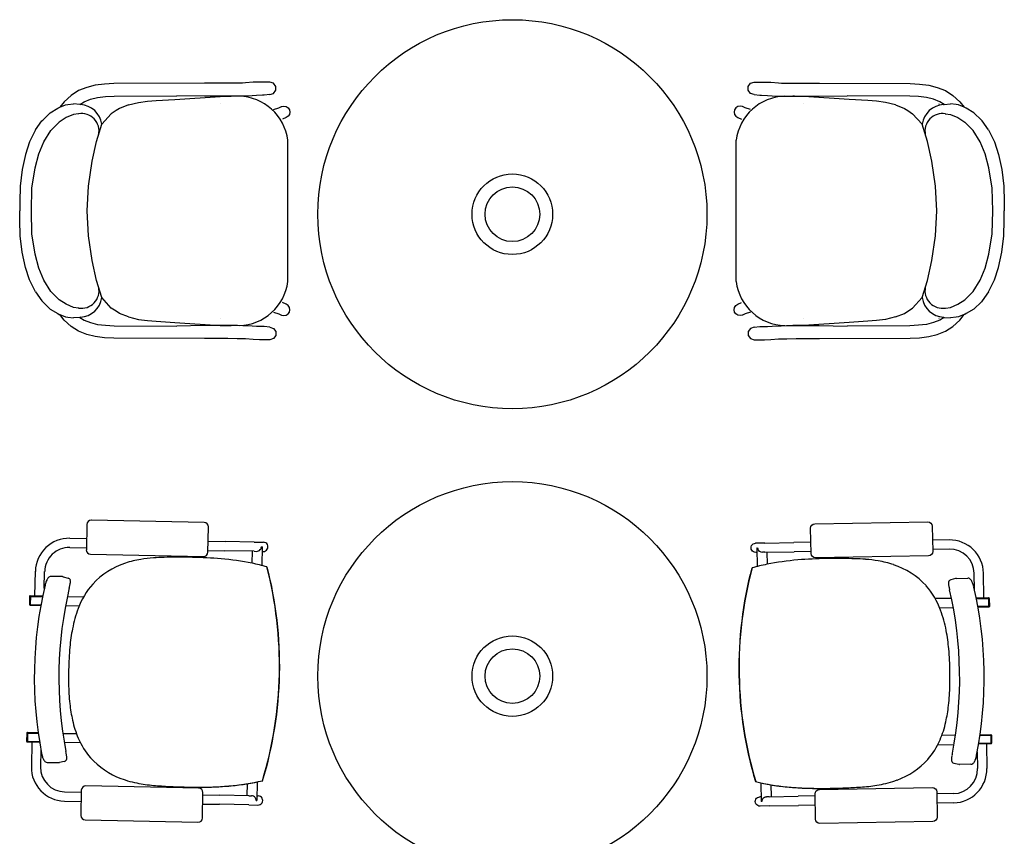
# Model space of a CAD drawing. Header units: millimetres. Extents: x -11575 to 52845, y -36266 to 23021.
# Tile 115 of 184: x 31816 to 33744, y 14130 to 15729. Entities that reach past the tile are written whole.
import ezdxf

# ---------------------------------------------------------------- set-up
doc = ezdxf.new("R2010")
doc.units = ezdxf.units.MM
doc.header["$MEASUREMENT"] = 0
doc.layers.add('GREY SCALE', color=9, linetype='Continuous', true_color=0x808080)
doc.layers.add('GREYSCALE', color=9, linetype='Continuous', lineweight=0, true_color=0x808080)

# ---------------------------------------------------------------- blocks, each defined once
blk = doc.blocks.new('FLOOR PLAN')
at = {"layer": 'GREYSCALE', "color": 0, "lineweight": -2}
for p, q in [((1964.3, 15600.8), (1947.5, 15596.7)), ((1982, 15603), (1964.3, 15600.8)), ((2000.7, 15604), (1982, 15603)), ((2178.3, 15604.8), (2000.7, 15604)), ((2223.8, 15604.9), (2178.3, 15604.8)), ((2242.3, 15604.9), (2223.8, 15604.9)), ((2252.8, 15605), (2242.3, 15604.9)), ((2258.1, 15605.4), (2252.8, 15605)), ((2273.5, 15606.7), (2258.1, 15605.4)), ((2286, 15607), (2273.5, 15606.7)), ((2305.6, 15607), (2286, 15607)), ((2305.8, 15607), (2305.6, 15607)), ((2306, 15607), (2305.8, 15607)), ((2313.2, 15604.6), (2306, 15607)), ((2317.6, 15598.5), (2313.2, 15604.6)), ((2317.6, 15591), (2317.6, 15598.5)), ((3242.8, 15598.5), (3247.2, 15604.6)), ((3242.8, 15591), (3242.8, 15598.5)), ((3247.2, 15604.6), (3254.3, 15607)), ((3254.3, 15607), (3254.6, 15607)), ((3254.6, 15607), (3254.8, 15607)), ((3254.8, 15607), (3274.4, 15607)), ((3274.4, 15607), (3286.9, 15606.7)), ((3286.9, 15606.7), (3302.3, 15605.4)), ((3302.3, 15605.4), (3307.6, 15605)), ((3307.6, 15605), (3318.1, 15604.9)), ((3318.1, 15604.9), (3336.6, 15604.9)), ((3336.6, 15604.9), (3382, 15604.8)), ((3382, 15604.8), (3559.7, 15604)), ((3559.7, 15604), (3578.4, 15603)), ((3578.4, 15603), (3596.1, 15600.8)), ((3596.1, 15600.8), (3612.9, 15596.7)), ((1916.8, 15581), (1903.1, 15568.6)), ((1931.6, 15590.3), (1916.8, 15581)), ((1947.5, 15596.7), (1931.6, 15590.3)), ((1968.7, 15576.8), (1984.2, 15578.8)), ((1984.2, 15578.8), (2001.5, 15579.6)), ((2001.5, 15579.6), (2123.6, 15580.2)), ((2119.9, 15573.2), (2208.8, 15578.9)), ((2178.4, 15579.3), (2123.6, 15580.2)), ((2223.9, 15579.4), (2178.4, 15579.3)), ((2208.8, 15578.9), (2226.7, 15579.4)), ((2242.4, 15579.4), (2223.9, 15579.4)), ((2226.7, 15579.4), (2227.2, 15579.4)), ((2227.2, 15579.4), (2230.1, 15579.3)), ((2252.9, 15579.5), (2242.4, 15579.4)), ((2257.7, 15579.6), (2252.9, 15579.5)), ((2271.1, 15580.2), (2257.7, 15579.6)), ((2279.7, 15581), (2271.1, 15580.2)), ((2291.9, 15581.2), (2279.7, 15581)), ((2294.9, 15581.2), (2291.9, 15581.2)), ((2306, 15582.6), (2294.9, 15581.2)), ((2306, 15582.6), (2313.2, 15584.9)), ((2313.2, 15584.9), (2317.6, 15591)), ((3247.2, 15584.9), (3242.8, 15591)), ((3254.3, 15582.6), (3247.2, 15584.9)), ((3254.3, 15582.6), (3265.5, 15581.2)), ((3265.5, 15581.2), (3268.5, 15581.2)), ((3268.5, 15581.2), (3280.7, 15581)), ((3280.7, 15581), (3289.3, 15580.2)), ((3289.3, 15580.2), (3302.7, 15579.6)), ((3302.7, 15579.6), (3307.5, 15579.5)), ((3307.5, 15579.5), (3318, 15579.4)), ((3318, 15579.4), (3336.5, 15579.4)), ((3333.2, 15579.4), (3330.3, 15579.3)), ((3333.6, 15579.4), (3333.2, 15579.4)), ((3351.5, 15578.9), (3333.6, 15579.4)), ((3336.5, 15579.4), (3381.9, 15579.3)), ((3440.5, 15573.2), (3351.5, 15578.9)), ((3381.9, 15579.3), (3436.8, 15580.2)), ((3558.9, 15579.6), (3436.8, 15580.2)), ((3576.2, 15578.8), (3558.9, 15579.6)), ((3591.7, 15576.8), (3576.2, 15578.8)), ((3612.9, 15596.7), (3628.8, 15590.3)), ((3628.8, 15590.3), (3643.6, 15581)), ((3643.6, 15581), (3657.2, 15568.6)), ((1903.1, 15568.6), (1894.7, 15557.9)), ((1894.7, 15557.9), (1906, 15562.5)), ((1906, 15562.5), (1910.4, 15563.1)), ((1910.4, 15563.1), (1921.6, 15564.2)), ((1933.9, 15563.2), (1921.6, 15564.2)), ((1933.9, 15563.2), (1942.6, 15568.6)), ((1935.5, 15563), (1933.9, 15563.2)), ((1942.6, 15568.6), (1954.9, 15573.5)), ((1944.2, 15564.6), (1944.1, 15564.6)), ((1954.9, 15573.5), (1968.7, 15576.8)), ((2029.1, 15562.3), (2011.9, 15555.5)), ((2029.1, 15562.3), (2049.1, 15567.1)), ((2049.1, 15567.1), (2066.4, 15569.4)), ((2066.4, 15569.4), (2083.7, 15570.9)), ((2083.7, 15570.9), (2119.9, 15573.2)), ((2209.5, 15564.8), (2209.4, 15564.8)), ((2323.3, 15556.3), (2329, 15558.9)), ((2329, 15558.9), (2329.2, 15559)), ((2329.2, 15559), (2333.6, 15559.8)), ((2333.6, 15559.8), (2338, 15559)), ((2338, 15559), (2341.8, 15556.5)), ((3222.4, 15559), (3218.6, 15556.5)), ((3226.8, 15559.8), (3222.4, 15559)), ((3231.2, 15559), (3226.8, 15559.8)), ((3231.4, 15558.9), (3231.2, 15559)), ((3237, 15556.3), (3231.4, 15558.9)), ((3350.9, 15564.8), (3350.9, 15564.8)), ((3476.7, 15570.9), (3440.5, 15573.2)), ((3494, 15569.4), (3476.7, 15570.9)), ((3511.3, 15567.1), (3494, 15569.4)), ((3531.3, 15562.3), (3511.3, 15567.1)), ((3531.3, 15562.3), (3548.5, 15555.5)), ((3605.5, 15573.5), (3591.7, 15576.8)), ((3617.8, 15568.6), (3605.5, 15573.5)), ((3616.2, 15564.6), (3616.3, 15564.6)), ((3626.5, 15563.2), (3617.8, 15568.6)), ((3624.9, 15563), (3626.5, 15563.2)), ((3626.5, 15563.2), (3638.8, 15564.2)), ((3649.9, 15563.1), (3638.8, 15564.2)), ((3654.3, 15562.5), (3649.9, 15563.1)), ((3665.7, 15557.9), (3654.3, 15562.5)), ((3657.2, 15568.6), (3665.7, 15557.9)), ((1861.2, 15532.6), (1875.7, 15547.1)), ((1875.7, 15547.1), (1890.7, 15555.7)), ((1890.7, 15555.7), (1893.8, 15557.5)), ((1893.8, 15557.5), (1894.7, 15557.9)), ((1921.8, 15543.7), (1907, 15537.6)), ((1931.5, 15545), (1921.8, 15543.7)), ((1932.3, 15545.1), (1931.5, 15545)), ((1995.6, 15545.1), (1977.3, 15524.6)), ((2005, 15551.2), (1995.6, 15545.1)), ((2011.9, 15555.5), (2005, 15551.2)), ((2313.3, 15553.1), (2323.3, 15556.3)), ((2341.8, 15540.1), (2338, 15537.6)), ((2341.8, 15556.5), (2344.3, 15552.7)), ((2344.3, 15543.8), (2341.8, 15540.1)), ((2344.3, 15552.7), (2345.1, 15548.3)), ((2345.1, 15548.3), (2344.3, 15543.8)), ((3216.1, 15552.7), (3215.2, 15548.3)), ((3215.2, 15548.3), (3216.1, 15543.8)), ((3218.6, 15556.5), (3216.1, 15552.7)), ((3216.1, 15543.8), (3218.6, 15540.1)), ((3218.6, 15540.1), (3222.4, 15537.6)), ((3247.1, 15553.1), (3237, 15556.3)), ((3548.5, 15555.5), (3555.4, 15551.2)), ((3555.4, 15551.2), (3564.7, 15545.1)), ((3564.7, 15545.1), (3583.1, 15524.6)), ((3628.1, 15545.1), (3628.9, 15545)), ((3628.9, 15545), (3638.6, 15543.7)), ((3638.6, 15543.7), (3653.4, 15537.6)), ((3666.6, 15557.5), (3665.7, 15557.9)), ((3669.7, 15555.7), (3666.6, 15557.5)), ((3684.6, 15547.1), (3669.7, 15555.7)), ((3699.2, 15532.6), (3684.6, 15547.1)), ((1847, 15513.4), (1859.6, 15531.2)), ((1859.6, 15531.2), (1861.2, 15532.6)), ((1893.6, 15528.8), (1877.5, 15512.3)), ((1907, 15537.6), (1893.6, 15528.8)), ((1966.8, 15490.9), (1977.3, 15524.6)), ((2337.9, 15537.5), (2330.8, 15534.1)), ((2338, 15537.6), (2337.9, 15537.5)), ((3222.4, 15537.6), (3222.5, 15537.5)), ((3222.5, 15537.5), (3229.5, 15534.1)), ((3593.5, 15490.9), (3583.1, 15524.6)), ((3653.4, 15537.6), (3666.7, 15528.8)), ((3666.7, 15528.8), (3682.9, 15512.3)), ((3700.8, 15531.2), (3699.2, 15532.6)), ((3713.4, 15513.4), (3700.8, 15531.2)), ((1847, 15513.4), (1835.7, 15489.8)), ((1863.6, 15490.1), (1877.5, 15512.3)), ((3696.8, 15490.1), (3682.9, 15512.3)), ((3713.4, 15513.4), (3724.7, 15489.8)), ((1835.7, 15489.8), (1827.6, 15465.2)), ((1853.8, 15466.8), (1863.6, 15490.1)), ((1957.8, 15452), (1966.8, 15490.9)), ((2341.3, 15216.3), (2341.3, 15493.1)), ((3219.1, 15216.3), (3219.1, 15493.1)), ((3602.5, 15452), (3593.5, 15490.9)), ((3706.6, 15466.8), (3696.8, 15490.1)), ((3724.7, 15489.8), (3732.7, 15465.2)), ((1827.6, 15465.2), (1821.2, 15435.8)), ((1846.4, 15439.1), (1853.8, 15466.8)), ((3713.9, 15439.1), (3706.6, 15466.8)), ((3732.7, 15465.2), (3739.1, 15435.8)), ((1950.8, 15403.5), (1957.8, 15452)), ((3609.5, 15403.5), (3602.5, 15452)), ((1821.2, 15435.8), (1817.4, 15403.5)), ((1840.2, 15399.4), (1846.4, 15439.1)), ((3720.2, 15399.4), (3713.9, 15439.1)), ((3739.1, 15435.8), (3743, 15403.5)), ((1817.4, 15403.5), (1816.2, 15372.7)), ((1839, 15354.7), (1840.2, 15399.4)), ((1948.5, 15354.8), (1950.8, 15403.5)), ((3611.9, 15354.8), (3609.5, 15403.5)), ((3721.4, 15354.7), (3720.2, 15399.4)), ((3743, 15403.5), (3744.2, 15372.7)), ((1816.2, 15372.7), (1816.4, 15354.7)), ((3744.2, 15372.7), (3744, 15354.7)), ((1816.2, 15336.8), (1816.4, 15354.7)), ((1840.2, 15310.1), (1839, 15354.7)), ((1948.5, 15354.7), (1948.5, 15354.8)), ((1948.5, 15354.7), (1948.5, 15354.7)), ((1950.8, 15306), (1948.5, 15354.7)), ((3609.5, 15306), (3611.9, 15354.7)), ((3611.9, 15354.7), (3611.9, 15354.8)), ((3611.9, 15354.7), (3611.9, 15354.7)), ((3720.2, 15310.1), (3721.4, 15354.7)), ((3744.2, 15336.8), (3744, 15354.7)), ((1817.4, 15305.9), (1816.2, 15336.8)), ((3743, 15305.9), (3744.2, 15336.8)), ((1846.4, 15270.3), (1840.2, 15310.1)), ((3713.9, 15270.3), (3720.2, 15310.1)), ((1821.2, 15273.7), (1817.4, 15305.9)), ((1957.8, 15257.5), (1950.8, 15306)), ((3602.5, 15257.5), (3609.5, 15306)), ((3739.1, 15273.7), (3743, 15305.9)), ((1827.6, 15244.2), (1821.2, 15273.7)), ((1853.8, 15242.6), (1846.4, 15270.3)), ((3706.6, 15242.6), (3713.9, 15270.3)), ((3732.7, 15244.2), (3739.1, 15273.7)), ((1966.8, 15218.5), (1957.8, 15257.5)), ((3593.5, 15218.5), (3602.5, 15257.5)), ((1835.7, 15219.7), (1827.6, 15244.2)), ((1863.6, 15219.3), (1853.8, 15242.6)), ((3696.8, 15219.3), (3706.6, 15242.6)), ((3724.7, 15219.7), (3732.7, 15244.2)), ((1847, 15196), (1835.7, 15219.7)), ((1877.5, 15197.1), (1863.6, 15219.3)), ((1977.3, 15184.9), (1966.8, 15218.5)), ((3583.1, 15184.9), (3593.5, 15218.5)), ((3682.9, 15197.1), (3696.8, 15219.3)), ((3713.4, 15196), (3724.7, 15219.7)), ((1847, 15196), (1859.6, 15178.3)), ((1893.6, 15180.7), (1877.5, 15197.1)), ((3666.7, 15180.7), (3682.9, 15197.1)), ((3713.4, 15196), (3700.8, 15178.3)), ((1859.6, 15178.3), (1861.2, 15176.9)), ((1861.2, 15176.9), (1875.7, 15162.3)), ((1907, 15171.9), (1893.6, 15180.7)), ((1995.6, 15164.3), (1977.3, 15184.9)), ((2337.9, 15171.9), (2330.8, 15175.4)), ((3222.5, 15171.9), (3229.5, 15175.4)), ((3564.7, 15164.3), (3583.1, 15184.9)), ((3653.4, 15171.9), (3666.7, 15180.7)), ((3699.2, 15176.9), (3684.6, 15162.3)), ((3700.8, 15178.3), (3699.2, 15176.9)), ((1875.7, 15162.3), (1890.7, 15153.8)), ((1921.8, 15165.8), (1907, 15171.9)), ((1931.5, 15164.4), (1921.8, 15165.8)), ((1932.3, 15164.3), (1931.5, 15164.4)), ((2005, 15158.3), (1995.6, 15164.3)), ((2011.9, 15153.9), (2005, 15158.3)), ((2029.1, 15147.1), (2011.9, 15153.9)), ((2313.3, 15156.4), (2323.3, 15153.2)), ((2338, 15171.9), (2337.9, 15171.9)), ((2341.8, 15169.4), (2338, 15171.9)), ((2344.3, 15165.6), (2341.8, 15169.4)), ((2341.8, 15153), (2344.3, 15156.7)), ((2345.1, 15161.2), (2344.3, 15165.6)), ((2344.3, 15156.7), (2345.1, 15161.2)), ((3215.2, 15161.2), (3216.1, 15165.6)), ((3216.1, 15156.7), (3215.2, 15161.2)), ((3216.1, 15165.6), (3218.6, 15169.4)), ((3218.6, 15153), (3216.1, 15156.7)), ((3218.6, 15169.4), (3222.4, 15171.9)), ((3222.4, 15171.9), (3222.5, 15171.9)), ((3247.1, 15156.4), (3237, 15153.2)), ((3531.3, 15147.1), (3548.5, 15153.9)), ((3548.5, 15153.9), (3555.4, 15158.3)), ((3555.4, 15158.3), (3564.7, 15164.3)), ((3628.1, 15164.3), (3628.9, 15164.4)), ((3628.9, 15164.4), (3638.6, 15165.8)), ((3638.6, 15165.8), (3653.4, 15171.9)), ((3684.6, 15162.3), (3669.7, 15153.8)), ((1890.7, 15153.8), (1893.8, 15151.9)), ((1893.8, 15151.9), (1894.7, 15151.6)), ((1894.7, 15151.6), (1906, 15147)), ((1903.1, 15140.8), (1894.7, 15151.6)), ((1916.8, 15128.4), (1903.1, 15140.8)), ((1906, 15147), (1910.4, 15146.4)), ((1910.4, 15146.4), (1921.6, 15145.3)), ((1933.9, 15146.3), (1921.6, 15145.3)), ((1935.5, 15146.4), (1933.9, 15146.3)), ((1933.9, 15146.3), (1942.6, 15140.9)), ((1942.6, 15140.9), (1954.9, 15135.9)), ((1944.2, 15144.9), (1944.1, 15144.9)), ((1954.9, 15135.9), (1968.7, 15132.6)), ((2029.1, 15147.1), (2049.1, 15142.3)), ((2049.1, 15142.3), (2066.4, 15140)), ((2066.4, 15140), (2083.7, 15138.6)), ((2083.7, 15138.6), (2119.9, 15136.2)), ((2119.9, 15136.2), (2208.8, 15130.5)), ((2209.5, 15144.7), (2209.4, 15144.7)), ((2323.3, 15153.2), (2329, 15150.5)), ((2329, 15150.5), (2329.2, 15150.5)), ((2329.2, 15150.5), (2333.6, 15149.6)), ((2333.6, 15149.6), (2338, 15150.5)), ((2338, 15150.5), (2341.8, 15153)), ((3222.4, 15150.5), (3218.6, 15153)), ((3226.8, 15149.6), (3222.4, 15150.5)), ((3231.2, 15150.5), (3226.8, 15149.6)), ((3231.4, 15150.5), (3231.2, 15150.5)), ((3237, 15153.2), (3231.4, 15150.5)), ((3350.9, 15144.7), (3350.9, 15144.7)), ((3440.5, 15136.2), (3351.5, 15130.5)), ((3476.7, 15138.6), (3440.5, 15136.2)), ((3494, 15140), (3476.7, 15138.6)), ((3511.3, 15142.3), (3494, 15140)), ((3531.3, 15147.1), (3511.3, 15142.3)), ((3605.5, 15135.9), (3591.7, 15132.6)), ((3617.8, 15140.9), (3605.5, 15135.9)), ((3616.2, 15144.9), (3616.3, 15144.9)), ((3626.5, 15146.3), (3617.8, 15140.9)), ((3624.9, 15146.4), (3626.5, 15146.3)), ((3626.5, 15146.3), (3638.8, 15145.3)), ((3649.9, 15146.4), (3638.8, 15145.3)), ((3643.6, 15128.4), (3657.2, 15140.8)), ((3654.3, 15147), (3649.9, 15146.4)), ((3665.7, 15151.6), (3654.3, 15147)), ((3657.2, 15140.8), (3665.7, 15151.6)), ((3666.6, 15151.9), (3665.7, 15151.6)), ((3669.7, 15153.8), (3666.6, 15151.9)), ((1931.6, 15119.1), (1916.8, 15128.4)), ((1947.5, 15112.7), (1931.6, 15119.1)), ((1968.7, 15132.6), (1984.2, 15130.7)), ((1984.2, 15130.7), (2001.5, 15129.8)), ((2001.5, 15129.8), (2123.6, 15129.2)), ((2178.4, 15130.1), (2123.6, 15129.2)), ((2223.9, 15130.1), (2178.4, 15130.1)), ((2208.8, 15130.5), (2226.7, 15130)), ((2242.4, 15130), (2223.9, 15130.1)), ((2226.7, 15130), (2227.2, 15130)), ((2227.2, 15130), (2230.1, 15130.1)), ((2252.9, 15129.9), (2242.4, 15130)), ((2257.7, 15129.9), (2252.9, 15129.9)), ((2271.1, 15129.2), (2257.7, 15129.9)), ((2279.7, 15128.5), (2271.1, 15129.2)), ((2291.9, 15128.2), (2279.7, 15128.5)), ((2294.9, 15128.2), (2291.9, 15128.2)), ((2306, 15126.8), (2294.9, 15128.2)), ((2306, 15126.8), (2313.2, 15124.5)), ((2313.2, 15124.5), (2317.6, 15118.4)), ((2317.6, 15118.4), (2317.6, 15110.9)), ((3247.2, 15124.5), (3242.8, 15118.4)), ((3242.8, 15118.4), (3242.8, 15110.9)), ((3254.3, 15126.8), (3247.2, 15124.5)), ((3254.3, 15126.8), (3265.5, 15128.2)), ((3265.5, 15128.2), (3268.5, 15128.2)), ((3268.5, 15128.2), (3280.7, 15128.5)), ((3280.7, 15128.5), (3289.3, 15129.2)), ((3289.3, 15129.2), (3302.7, 15129.9)), ((3302.7, 15129.9), (3307.5, 15129.9)), ((3307.5, 15129.9), (3318, 15130)), ((3318, 15130), (3336.5, 15130.1)), ((3333.2, 15130), (3330.3, 15130.1)), ((3333.6, 15130), (3333.2, 15130)), ((3351.5, 15130.5), (3333.6, 15130)), ((3336.5, 15130.1), (3381.9, 15130.1)), ((3381.9, 15130.1), (3436.8, 15129.2)), ((3558.9, 15129.8), (3436.8, 15129.2)), ((3576.2, 15130.7), (3558.9, 15129.8)), ((3591.7, 15132.6), (3576.2, 15130.7)), ((3612.9, 15112.7), (3628.8, 15119.1)), ((3628.8, 15119.1), (3643.6, 15128.4)), ((1964.3, 15108.7), (1947.5, 15112.7)), ((1982, 15106.4), (1964.3, 15108.7)), ((2000.7, 15105.5), (1982, 15106.4)), ((2178.3, 15104.6), (2000.7, 15105.5)), ((2223.8, 15104.6), (2178.3, 15104.6)), ((2242.3, 15104.5), (2223.8, 15104.6)), ((2252.8, 15104.4), (2242.3, 15104.5)), ((2258.1, 15104), (2252.8, 15104.4)), ((2273.5, 15102.8), (2258.1, 15104)), ((2286, 15102.5), (2273.5, 15102.8)), ((2305.6, 15102.5), (2286, 15102.5)), ((2305.8, 15102.5), (2305.6, 15102.5)), ((2306, 15102.5), (2305.8, 15102.5)), ((2313.2, 15104.8), (2306, 15102.5)), ((2317.6, 15110.9), (2313.2, 15104.8)), ((3242.8, 15110.9), (3247.2, 15104.8)), ((3247.2, 15104.8), (3254.3, 15102.5)), ((3254.3, 15102.5), (3254.6, 15102.5)), ((3254.6, 15102.5), (3254.8, 15102.5)), ((3254.8, 15102.5), (3274.4, 15102.5)), ((3274.4, 15102.5), (3286.9, 15102.8)), ((3286.9, 15102.8), (3302.3, 15104)), ((3302.3, 15104), (3307.6, 15104.4)), ((3307.6, 15104.4), (3318.1, 15104.5)), ((3318.1, 15104.5), (3336.6, 15104.6)), ((3336.6, 15104.6), (3382, 15104.6)), ((3382, 15104.6), (3559.7, 15105.5)), ((3559.7, 15105.5), (3578.4, 15106.4)), ((3578.4, 15106.4), (3596.1, 15108.7)), ((3596.1, 15108.7), (3612.9, 15112.7)), ((2177.5, 14744.5), (1956.5, 14749.1)), ((1947.7, 14740.7), (1946.7, 14691.1)), ((2184.8, 14686.1), (2185.9, 14735.7)), ((3365.7, 14683.8), (3364.9, 14733.4)), ((3373.3, 14742.1), (3594.4, 14745.8)), ((3603, 14737.4), (3603.9, 14687.8)), ((1914.6, 14713.8), (1947.2, 14713.1)), ((1914.2, 14695.6), (1946.8, 14694.9)), ((2185.3, 14708.1), (2218.4, 14707.4)), ((2275.5, 14706.3), (2218.4, 14707.4)), ((2275.5, 14706.3), (2293.5, 14705.9)), ((2289.4, 14696.9), (2289.4, 14696.9)), ((2290.8, 14696.9), (2289.4, 14696.9)), ((2290.8, 14696.7), (2290.1, 14660.5)), ((2290.8, 14696.7), (2290.8, 14696.7)), ((3275.1, 14704.3), (3257.1, 14704)), ((3259.8, 14695), (3261.2, 14695)), ((3259.8, 14694.8), (3260.4, 14658.6)), ((3259.8, 14694.8), (3259.8, 14694.8)), ((3261.2, 14695), (3261.2, 14695)), ((3275.1, 14704.3), (3332.2, 14705.3)), ((3365.4, 14705.8), (3332.2, 14705.3)), ((3636.1, 14710.4), (3603.5, 14709.8)), ((3636.4, 14692.2), (3603.8, 14691.7)), ((1955.1, 14682.4), (2176.1, 14677.8)), ((2184.9, 14690), (2218, 14689.3)), ((2275.2, 14688.1), (2218, 14689.3)), ((2271.1, 14688.2), (2270.6, 14664.9)), ((2275.2, 14688.1), (2280.1, 14688)), ((2290.6, 14687.8), (2293.1, 14687.7)), ((3259.9, 14685.9), (3257.4, 14685.8)), ((3275.4, 14686.1), (3270.5, 14686.1)), ((3275.4, 14686.1), (3332.5, 14687.1)), ((3279.5, 14686.2), (3279.9, 14663)), ((3365.7, 14687.7), (3332.5, 14687.1)), ((3595.5, 14679.2), (3374.4, 14675.4)), ((2300.3, 14657.6), (2300.3, 14657.6)), ((2300.7, 14657.6), (2300.7, 14657.6)), ((3249.8, 14655.8), (3249.8, 14655.8)), ((3250.2, 14655.8), (3250.2, 14655.8)), ((1846, 14600.7), (1847, 14648.9)), ((1864.4, 14615.5), (1865.1, 14648.5)), ((1899.8, 14638.5), (1877.8, 14639)), ((1899.8, 14638.5), (1899.8, 14638.5)), ((1901.5, 14638.3), (1911.1, 14635.6)), ((3648.9, 14634.8), (3639.3, 14632.2)), ((3650.6, 14635.1), (3672.6, 14635.4)), ((3650.6, 14635.1), (3650.6, 14635.1)), ((3685.9, 14611.9), (3685.3, 14645)), ((3704.3, 14597), (3703.5, 14645.3)), ((1913.3, 14616.2), (1913.3, 14616.2)), ((1835.6, 14599.7), (1835.3, 14584)), ((1836.8, 14599.7), (1836.5, 14583.9)), ((1861.1, 14600.4), (1836.8, 14600.9)), ((1837.1, 14599.7), (1836.8, 14583.9)), ((1860.9, 14599.2), (1836.8, 14599.7)), ((1837.1, 14599.7), (1860.9, 14599.2)), ((1909.5, 14599.4), (1941.2, 14598.7)), ((3640.7, 14596), (3609, 14595.4)), ((3637, 14612.8), (3637, 14612.8)), ((3689.1, 14596.8), (3713.4, 14597.2)), ((3713.1, 14596), (3689.3, 14595.6)), ((3689.3, 14595.6), (3713.4, 14596)), ((3713.1, 14596), (3713.4, 14580.2)), ((3713.4, 14596), (3713.7, 14580.2)), ((3714.6, 14596), (3714.9, 14580.3)), ((1836.5, 14583.9), (1836.8, 14583.9)), ((1836.5, 14582.7), (1857.6, 14582.3)), ((1836.8, 14583.9), (1857.8, 14583.5)), ((1932.5, 14580.7), (1905.9, 14581.3)), ((3617.6, 14577.4), (3644.3, 14577.9)), ((3713.4, 14580.2), (3692.3, 14579.9)), ((3713.7, 14579), (3692.5, 14578.7)), ((3713.7, 14580.2), (3713.4, 14580.2)), ((2324.7, 14447.7), (2324.6, 14447.7)), ((2324.6, 14447.7), (2324.7, 14447.7)), ((2324.6, 14447.7), (2324.6, 14447.7)), ((2324.7, 14447.7), (2325.2, 14447.7)), ((2324.7, 14447.7), (2325.2, 14447.7)), ((2324.7, 14447.7), (2324.7, 14447.7)), ((2325.2, 14447.7), (2325.2, 14447.7)), ((3224.9, 14445.9), (3224.5, 14445.9)), ((3224.5, 14445.9), (3224.5, 14445.9)), ((3224.9, 14445.9), (3224.5, 14445.9)), ((3224.9, 14445.9), (3225, 14445.9)), ((3225, 14445.9), (3224.9, 14445.9)), ((3224.9, 14445.9), (3224.9, 14445.9)), ((3225, 14445.9), (3225, 14445.9)), ((1830, 14331.9), (1829.7, 14316.2)), ((1831.2, 14331.9), (1830.9, 14316.1)), ((1831.5, 14331.9), (1831.2, 14316.1)), ((1852.5, 14331.4), (1831.2, 14331.9)), ((1852.3, 14332.6), (1831.3, 14333.1)), ((1831.5, 14331.9), (1852.5, 14331.4)), ((1900.6, 14331.6), (1927.2, 14331.1)), ((3648.6, 14328.2), (3621.9, 14327.7)), ((3717.6, 14328.2), (3696.7, 14327.8)), ((3696.7, 14327.8), (3717.9, 14328.2)), ((3696.8, 14329), (3717.9, 14329.4)), ((3717.6, 14328.2), (3717.9, 14312.4)), ((3718, 14328.2), (3718.2, 14312.4)), ((3719.1, 14328.2), (3719.4, 14312.4)), ((1830.9, 14316.1), (1831.2, 14316.1)), ((1830.9, 14314.9), (1855.1, 14314.4)), ((1831.2, 14316.1), (1854.9, 14315.6)), ((1840, 14314.7), (1839, 14266.5)), ((1935.2, 14312.7), (1903.5, 14313.4)), ((3613.9, 14309.4), (3645.6, 14310)), ((3718.2, 14311.2), (3694, 14310.8)), ((3717.9, 14312.4), (3694.2, 14312)), ((3709.1, 14311.1), (3709.9, 14262.8)), ((3718.2, 14312.4), (3717.9, 14312.4)), ((1857.8, 14298.7), (1857.1, 14266.1)), ((1859, 14292.4), (1859, 14292.4)), ((3690, 14288.8), (3690, 14288.8)), ((3691.2, 14295.1), (3691.8, 14262.5)), ((1870.2, 14274.7), (1892.2, 14274.3)), ((1903.6, 14276.7), (1893.9, 14274.4)), ((1893.9, 14274.4), (1893.9, 14274.4)), ((3645.3, 14273.3), (3655.1, 14271)), ((3655.1, 14271), (3655.1, 14271)), ((3678.7, 14271.2), (3656.7, 14270.8)), ((2166.7, 14224.2), (1945.6, 14228.8)), ((2261.6, 14232.8), (2261.1, 14209.6)), ((2281.2, 14236.5), (2280.5, 14200.2)), ((3267.6, 14234.5), (3268.2, 14198.3)), ((3287.2, 14230.8), (3287.6, 14207.6)), ((1904.2, 14217), (1936.8, 14216.3)), ((1936.9, 14220.5), (1935.9, 14170.9)), ((2174, 14165.9), (2175, 14215.5)), ((2175, 14211.4), (2208.1, 14210.7)), ((2265.2, 14209.5), (2208.1, 14210.7)), ((2265.2, 14209.5), (2270.1, 14209.4)), ((2280.7, 14209.2), (2283.2, 14209.1)), ((3374.5, 14163.5), (3373.7, 14213.1)), ((3382.1, 14221.8), (3603.1, 14225.6)), ((3611.8, 14217.2), (3612.7, 14167.6)), ((3644.5, 14213.6), (3611.9, 14213.1)), ((1903.8, 14198.9), (1936.4, 14198.2)), ((2174.6, 14193.2), (2207.7, 14192.6)), ((2264.8, 14191.4), (2207.7, 14192.6)), ((2264.8, 14191.4), (2282.8, 14191)), ((2277.2, 14205.7), (2277.2, 14205.7)), ((2279.1, 14200.1), (2280.5, 14200.1)), ((2280.5, 14200.1), (2280.5, 14200.1)), ((3268, 14207.2), (3265.5, 14207.2)), ((3268.2, 14198.2), (3268.2, 14198.2)), ((3269.6, 14198.2), (3268.2, 14198.2)), ((3271.4, 14203.8), (3271.4, 14203.8)), ((3283.5, 14207.5), (3278.6, 14207.4)), ((3283.5, 14207.5), (3340.6, 14208.5)), ((3283.8, 14189.4), (3340.9, 14190.3)), ((3373.7, 14209), (3340.6, 14208.5)), ((3374, 14190.9), (3340.9, 14190.3)), ((3644.8, 14195.5), (3612.2, 14194.9)), ((3283.8, 14189.4), (3265.8, 14189.1)), ((1944.2, 14162.1), (2165.3, 14157.5)), ((3604.3, 14158.9), (3383.2, 14155.1))]:
    blk.add_line(p, q, dxfattribs=at)
for centre, radius in [((2780.9, 15348.2), 381), ((2780.9, 15348.2), 78.9), ((2780.9, 15348.2), 53.5), ((2780.9, 14443.6), 381), ((2780.9, 14443.6), 78.9), ((2780.9, 14443.6), 53.5)]:
    blk.add_circle(centre, radius, dxfattribs=at)
for centre, radius, start, end in [((2243.1, 15480.6), 98.9, 7.2909, 88.3551), ((3317.2, 15480.6), 98.9, 91.6449, 172.7091), ((1932.2, 15517.5), 45.6, 8.8864, 85.879), ((3628.2, 15517.5), 45.6, 94.121, 171.1136), ((1937.1, 15510.9), 34.5, 348.2401, 99.3448), ((3623.3, 15510.9), 34.5, 80.6552, 191.7599), ((2243.1, 15228.9), 98.9, 271.6449, 352.7091), ((3317.2, 15228.9), 98.9, 187.2909, 268.3551), ((1937.1, 15198.5), 34.5, 260.6552, 11.7599), ((3623.3, 15198.5), 34.5, 168.2401, 279.3448), ((1932.2, 15191.9), 45.6, 274.121, 351.1136), ((3628.2, 15191.9), 45.6, 188.8864, 265.879), ((1913.2, 14647.5), 66.2, 88.8073, 178.8073), ((3637.2, 14644.2), 66.2, 0.9673, 90.9673), ((1913.2, 14647.5), 48.1, 88.8073, 178.8073), ((2280.1, 14697.2), 9.3, 320.8683, 357.8519), ((2281.3, 14696.9), 9.56, 358.8283, 359.6111), ((3269.4, 14695), 9.56, 180.1635, 180.9463), ((3270.5, 14695.3), 9.3, 181.9227, 218.9064), ((3637.2, 14644.2), 48.1, 0.9673, 90.9673), ((2084.4, 14479), 195.7, 99.1479, 108.2188), ((2098.4, 14395.6), 280.2, 94.1955, 99.2786), ((2110.9, 14239), 437.4, 91.5545, 94.3225), ((2122.9, 13838.6), 837.9, 90.0343, 91.6284), ((2125.7, 13046.5), 1630, 88.9733, 90.1167), ((2140, 13836.1), 840.3, 85.1852, 88.9881), ((2166.9, 14152), 523.2, 78.4994, 85.211), ((3407.2, 13833.6), 840.3, 90.7865, 94.5894), ((3418.4, 13043.9), 1630, 89.658, 90.8014), ((3424.4, 13836), 837.9, 88.1463, 89.7404), ((3437.9, 14236.4), 437.4, 85.4521, 88.2202), ((3451, 14393), 280.2, 80.4961, 85.5792), ((2070.1, 14521.2), 151.1, 108.0651, 137.1028), ((2183.9, 14244.7), 429, 74.2667, 78.2647), ((1549.5, 14463.8), 775.4, 358.807, 14.4755), ((1550.4, 14463.8), 774.9, 358.8073, 14.4853), ((3999.3, 14459), 774.9, 165.2893, 180.9674), ((4000.2, 14459), 775.4, 165.2991, 180.9677), ((3364.9, 14242.3), 429, 101.5099, 105.5079), ((3381.6, 14149.6), 523.2, 94.5636, 101.2753), ((3465.4, 14476.3), 195.7, 71.5558, 80.6268), ((3479.9, 14518.4), 151.1, 42.6719, 71.7095), ((1885.6, 14624.8), 17.8, 142.6038, 152.306), ((1879.6, 14629.4), 10.2, 128.831, 142.4771), ((1877.9, 14631.5), 7.45, 104.9097, 128.7466), ((1877.7, 14632.1), 6.85, 88.9449, 104.4939), ((1899.7, 14631.8), 6.68, 74.4108, 88.7671), ((1909.4, 14629.6), 6.23, 15.892, 74.1917), ((3650.7, 14628.4), 6.68, 91.0076, 105.3639), ((3672.7, 14628.6), 6.85, 75.2807, 90.8297), ((3672.5, 14628), 7.45, 51.028, 74.8649), ((3670.7, 14625.9), 10.2, 37.2975, 50.9436), ((2629.7, 14441.1), 784.9, 166.6928, 190.9219), ((1924.3, 14608), 60, 160.6098, 166.7439), ((1909.2, 14613.3), 44, 155.8299, 160.572), ((1896.3, 14619), 29.9, 151.949, 155.7212), ((2656.8, 14440.6), 764, 166.709, 190.9057), ((1620.9, 14685.3), 300.4, 346.692, 347.3129), ((1719.4, 14663.2), 199.5, 347.2928, 348.1572), ((1809.9, 14644.4), 107.1, 348.1155, 349.5161), ((1869, 14633.4), 46.9, 349.5025, 351.5655), ((1908.1, 14629.2), 7.53, 359.7999, 15.9671), ((1890.2, 14630.3), 25.5, 351.4389, 354.7492), ((1903.4, 14629.1), 12.2, 354.6833, 0.2809), ((2073.3, 14523.4), 152, 138.5348, 159.7542), ((3476.6, 14520.6), 152, 20.0205, 41.2399), ((3642.2, 14625.8), 7.53, 163.8076, 179.9747), ((3646.9, 14625.7), 12.2, 179.4938, 185.0913), ((3660.1, 14626.8), 25.5, 185.0254, 188.3357), ((3681.3, 14629.8), 46.9, 188.2091, 190.2721), ((3641, 14626.2), 6.23, 105.5829, 163.8827), ((3740.5, 14640.6), 107.1, 190.2585, 191.6592), ((3831.1, 14659.1), 199.5, 191.6174, 192.4818), ((3929.6, 14680.8), 300.4, 192.4617, 193.0826), ((3664.7, 14621.3), 17.8, 27.4686, 37.1709), ((3654, 14615.6), 29.9, 24.0535, 27.8256), ((3641.1, 14609.9), 44, 19.2026, 23.9447), ((3626, 14604.7), 60, 13.0307, 19.1648), ((2919.9, 14440.5), 784.9, 348.8528, 13.0818), ((1836.8, 14599.7), 1.21, 88.8073, 178.8073), ((2892.8, 14440.1), 764, 348.8689, 13.0657), ((3713.4, 14596), 1.21, 0.9673, 90.9673), ((1836.5, 14583.9), 1.21, 178.8073, 268.8073), ((2154.8, 14491.7), 239.4, 159.4017, 169.2346), ((3713.7, 14580.2), 1.21, 270.9673, 0.9673), ((3395, 14489.3), 239.4, 10.5401, 20.3729), ((2283.2, 14466.8), 370.3, 169.1499, 174.8174), ((3266.5, 14464.8), 370.3, 4.9572, 10.6248), ((2535.7, 14445.1), 623.7, 174.9285, 178.973), ((3014, 14444.1), 623.7, 0.8016, 4.8461), ((2564.3, 14441), 652.5, 178.6632, 181.0651), ((1549.4, 14463.8), 775.4, 343.1392, 358.8076), ((1549.5, 14463.8), 775.4, 343.1392, 358.8076), ((1550.4, 14463.8), 774.9, 343.1293, 358.8074), ((3999.3, 14459), 774.9, 180.9673, 196.6453), ((4000.2, 14459), 775.4, 180.967, 196.6354), ((4000.3, 14459), 775.4, 180.967, 196.6354), ((2985.3, 14440.2), 652.5, 358.7096, 1.1115), ((2341.1, 14435), 429.2, 180.8168, 186.0845), ((3208.5, 14433.3), 429.2, 353.6902, 358.9578), ((2198.9, 14419.5), 286.1, 186.0115, 192.5733), ((3350.6, 14417.2), 286.1, 347.2013, 353.7631), ((2113.3, 14399.7), 198.3, 192.358, 203.007), ((3436.2, 14397.1), 198.3, 336.7677, 347.4167), ((1831.2, 14331.9), 1.21, 88.8073, 178.8073), ((3717.9, 14328.1), 1.21, 0.9673, 90.9673), ((1830.9, 14316.1), 1.21, 178.8073, 268.8073), ((2061.5, 14377), 141.7, 202.753, 221.1542), ((3487.9, 14374.2), 141.7, 318.6205, 337.0216), ((3718.2, 14312.4), 1.21, 270.9673, 0.9673), ((1917.5, 14303.6), 59.5, 190.8434, 197.0351), ((1628, 14242.2), 283.8, 9.9618, 10.9319), ((1762.2, 14265.8), 147.5, 8.8483, 9.9506), ((1839.6, 14277.8), 69.2, 6.9268, 8.914), ((3786.7, 14261.8), 147.5, 169.824, 170.9263), ((3920.8, 14237.7), 283.8, 168.8428, 169.8128), ((3631.6, 14300.2), 59.5, 342.7395, 348.9312), ((1901.4, 14298.6), 42.7, 196.9616, 201.8434), ((1888.5, 14293.5), 28.8, 201.8648, 205.8082), ((1881.2, 14289.9), 20.7, 205.6969, 210.7645), ((1874.6, 14285.9), 13, 210.5931, 219.702), ((1871.4, 14283.2), 8.76, 219.4005, 235.9165), ((1870.4, 14281.7), 6.97, 235.8614, 268.5187), ((1892.4, 14280.9), 6.68, 268.8411, 283.208), ((1902.1, 14282.8), 6.28, 283.5991, 350.605), ((1874.6, 14282.1), 33.9, 4.2784, 6.8535), ((1899.7, 14283.4), 8.76, 349.8655, 358.8104), ((1892.5, 14283.4), 16, 359.0792, 4.1773), ((2067.9, 14386.1), 152.6, 222.148, 249.4545), ((3481.5, 14383.3), 152.6, 290.3202, 317.6266), ((3656.5, 14280), 16, 175.5973, 180.6954), ((3649.3, 14279.9), 8.76, 180.9643, 189.9091), ((3674.4, 14278.5), 33.9, 172.9211, 175.4963), ((3646.8, 14279.4), 6.28, 189.1696, 256.1755), ((3709.4, 14274.1), 69.2, 170.8606, 172.8479), ((3656.6, 14277.5), 6.68, 256.5667, 270.9335), ((3678.6, 14278.1), 6.97, 271.256, 303.9133), ((3677.6, 14279.6), 8.76, 303.8582, 320.3742), ((3674.4, 14282.4), 13, 320.0726, 329.1815), ((3667.8, 14286.4), 20.7, 329.0102, 334.0778), ((3660.5, 14290), 28.8, 333.9665, 337.9098), ((3647.6, 14295.2), 42.7, 337.9313, 342.813), ((1905.2, 14265.1), 66.2, 178.8073, 268.8073), ((1905.2, 14265.1), 48.1, 178.8073, 268.8073), ((3643.7, 14261.7), 48.1, 270.9673, 0.9673), ((3643.7, 14261.7), 66.2, 270.9673, 0.9673), ((2085.6, 14434.4), 204, 249.5469, 259.8968), ((2109.7, 14568.8), 340.6, 259.8829, 265.4052), ((2144.6, 14992.7), 765.9, 265.3421, 267.6311), ((2172.5, 14843.8), 617.6, 270.9105, 275.3888), ((2174.9, 14812.5), 586.2, 272.1297, 275.3993), ((2175.3, 14816), 589.7, 272.3826, 274.8826), ((2188.8, 14677), 450.1, 274.684, 283.2554), ((2189.4, 14671.6), 444.6, 275.2396, 283.2822), ((2189.3, 14672.2), 445.2, 275.3151, 283.2752), ((3361.7, 14674.7), 450.1, 256.5192, 265.0906), ((3361.1, 14669.3), 444.6, 256.4925, 264.535), ((3361.2, 14669.9), 445.2, 256.4995, 264.4595), ((3440.4, 14566.2), 340.6, 274.3694, 279.8917), ((3463.9, 14431.7), 204, 279.8779, 290.2278), ((2177.1, 15649), 1423, 267.4148, 268.7246), ((2177.7, 15645.1), 1419.1, 267.7423, 268.227), ((2167.4, 15241.9), 1015.8, 268.1063, 270.029), ((2165.9, 15120.2), 894, 268.6909, 271.0546), ((2165.9, 15064.4), 838.3, 268.6821, 272.1036), ((2167.9, 14990.8), 764.7, 270.0019, 272.3969), ((3378.7, 14841.4), 617.6, 264.3858, 268.8641), ((3376.2, 14810.2), 586.2, 264.3753, 267.645), ((3375.7, 14813.6), 589.7, 264.8921, 267.392), ((3383.9, 14988.4), 764.7, 267.3778, 269.7727), ((3386.2, 15062), 838.3, 267.6711, 271.0925), ((3386.4, 15117.8), 894, 268.72, 271.0837), ((3385.4, 15239.5), 1015.8, 269.7456, 271.6683), ((3377.2, 15646.7), 1423, 271.0501, 272.3598), ((3376.6, 15642.7), 1419.1, 271.5476, 272.0323), ((3407.2, 14990.3), 765.9, 272.1435, 274.4326), ((2269.8, 14200.2), 9.32, 359.794, 36.7151), ((2271.4, 14200.4), 9.08, 357.9827, 358.8072), ((3277.3, 14198.5), 9.08, 180.9675, 181.7919), ((3278.9, 14198.2), 9.32, 143.0595, 179.9806)]:
    blk.add_arc(centre, radius, start, end, dxfattribs=at)
for centre, major_axis, ratio, start_param, end_param in [((1956.3, 14740.5), (-5.98, 6.24), 0.992436, -0.781602, 0.781602), ((2177.3, 14735.9), (-6.24, -5.98), 0.992436, 2.359991, 3.923195), ((2280.3, 14697.1), (0.19, 9.07), 0.999507, 3.141593, 4.052444), ((2293.3, 14696.8), (-0.19, -9.07), 0.999507, 0, 3.141593), ((1955.3, 14691), (-6.24, -5.98), 0.992436, -0.781602, 0.781602), ((2176.2, 14686.4), (-5.98, 6.24), 0.992436, 2.359991, 3.923195), ((1945.5, 14220.2), (5.98, -6.24), 0.992436, 2.359991, 3.923195), ((2166.4, 14215.6), (6.24, 5.98), 0.992436, -0.781602, 0.781602), ((2269.9, 14200.3), (-0.19, -9.07), 0.999507, 2.230741, 3.141593), ((2283, 14200.1), (-0.19, -9.07), 0.999507, 0, 3.141593), ((1944.5, 14170.7), (6.24, 5.98), 0.992436, 2.359991, 3.923195), ((2165.4, 14166.1), (5.98, -6.24), 0.992436, -0.781602, 0.781602)]:
    blk.add_ellipse(centre, major_axis=major_axis, ratio=ratio, start_param=start_param, end_param=end_param, dxfattribs=at)
at = {"layer": 'GREYSCALE', "color": 0, "lineweight": -2, "extrusion": (0, 0, -1)}
for centre, major_axis, ratio, start_param, end_param in [((3373.5, 14733.5), (6.21, -6.01), 0.992436, 2.359991, 3.923195), ((3594.4, 14737.2), (6.01, 6.21), 0.992436, -0.781602, 0.781602), ((3257.3, 14694.9), (0.15, -9.07), 0.999507, 0, 3.141593), ((3270.3, 14695.1), (-0.15, 9.07), 0.999507, 3.141593, 4.052444), ((3374.3, 14684), (6.01, 6.21), 0.992436, 2.359991, 3.923195), ((3595.3, 14687.8), (6.21, -6.01), 0.992436, -0.781602, 0.781602), ((3382.3, 14213.2), (-6.21, 6.01), 0.992436, -0.781602, 0.781602), ((3603.2, 14217), (-6.01, -6.21), 0.992436, 2.359991, 3.923195), ((3265.7, 14198.1), (0.15, -9.07), 0.999507, 0, 3.141593), ((3278.7, 14198.3), (0.15, -9.07), 0.999507, 2.230741, 3.141593), ((3383.1, 14163.8), (-6.01, -6.21), 0.992436, -0.781602, 0.781602), ((3604.1, 14167.5), (-6.21, 6.01), 0.992436, 2.359991, 3.923195)]:
    blk.add_ellipse(centre, major_axis=major_axis, ratio=ratio, start_param=start_param, end_param=end_param, dxfattribs=at)

msp = doc.modelspace()

# ---------------------------------------------------------------- block references
at = {"layer": 'GREY SCALE'}
msp.add_blockref('FLOOR PLAN', (30000, 0), dxfattribs=at)

doc.saveas('drawing.dxf')
